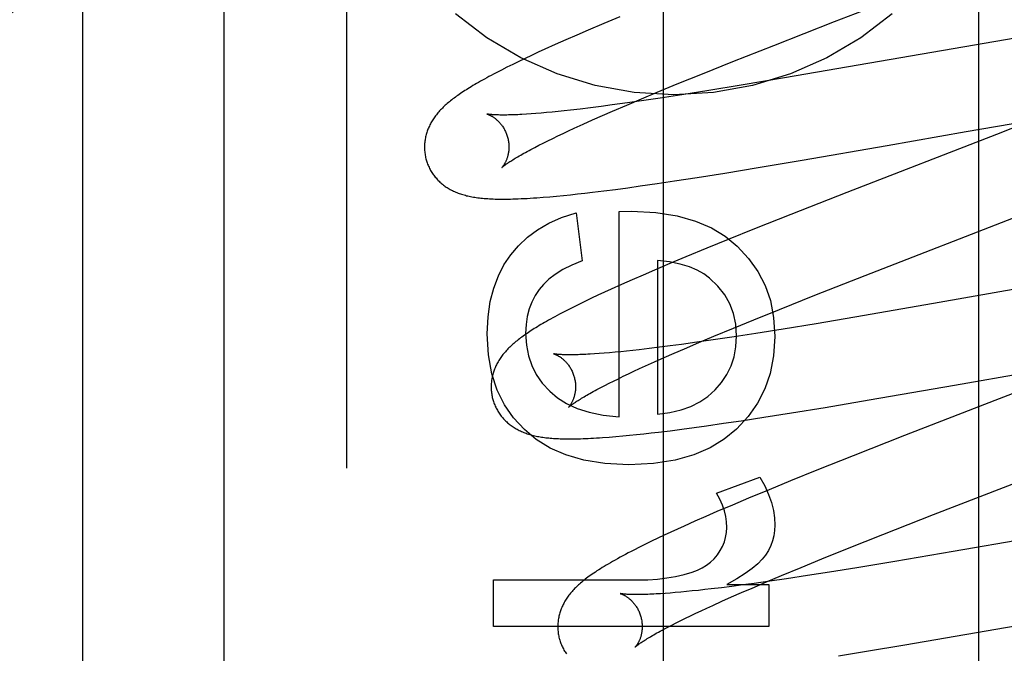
# Model space of a CAD drawing. Header units: inches. Extents: x 0 to 283, y 0 to 183.
# Tile 34 of 79: x 89.902 to 90.135, y 100.744 to 100.894. Entities that reach past the tile are written whole.
import ezdxf

# ---------------------------------------------------------------- set-up
doc = ezdxf.new("R2010")
doc.units = ezdxf.units.IN
doc.header["$LTSCALE"] = 15.583333
doc.header["$MEASUREMENT"] = 0
doc.linetypes.add('HIDDEN', pattern=[0.2, 0.1, -0.1])
doc.layers.add('DEFAULT_2', color=8, linetype='HIDDEN')
doc.layers.add('MAIN_DOOR_ASSEMBLY', color=7, linetype='CONTINUOUS')

msp = doc.modelspace()

# ---------------------------------------------------------------- linework, layer by layer
at = {"layer": 'DEFAULT_2', "color": 8, "linetype": 'HIDDEN'}
for p, q in [((89.97897, 97.6711), (89.97897, 103.17161)), ((89.91647, 100.32295), (89.91647, 101.066)), ((90.12877, 100.33587), (90.12877, 100.94068)), ((90.09457, 100.89352), (90.11583, 100.90175)), ((90.04369, 100.89467), (90.03987, 100.89307)), ((90.08016, 100.8879), (90.09457, 100.89352)), ((90.03618, 100.8915), (90.0335, 100.89034)), ((90.03987, 100.89307), (90.03618, 100.8915)), ((90.14929, 100.89168), (90.08272, 100.88018)), ((90.03089, 100.8892), (90.02836, 100.88808)), ((90.0335, 100.89034), (90.03089, 100.8892)), ((90.02592, 100.88697), (90.02434, 100.88625)), ((90.02836, 100.88808), (90.02592, 100.88697)), ((90.07049, 100.88408), (90.08016, 100.8879)), ((90.02126, 100.88481), (90.01976, 100.88409)), ((90.02278, 100.88553), (90.02126, 100.88481)), ((90.02434, 100.88625), (90.02278, 100.88553)), ((90.01561, 100.88204), (90.01438, 100.8814)), ((90.01693, 100.8827), (90.01561, 100.88204)), ((90.01831, 100.88339), (90.01693, 100.8827)), ((90.01976, 100.88409), (90.01831, 100.88339)), ((90.06325, 100.88117), (90.07049, 100.88408)), ((90.05729, 100.87875), (90.06325, 100.88117)), ((90.08272, 100.88018), (90.07246, 100.87846)), ((90.05252, 100.87679), (90.05729, 100.87875)), ((90.06475, 100.8772), (90.05838, 100.87619)), ((90.07246, 100.87846), (90.06475, 100.8772)), ((90.04533, 100.87376), (90.04885, 100.87526)), ((90.04885, 100.87526), (90.05252, 100.87679)), ((90.05327, 100.87541), (90.04933, 100.87483)), ((90.05838, 100.87619), (90.05327, 100.87541)), ((90.03197, 100.87254), (90.03048, 100.87238)), ((90.03429, 100.87281), (90.03197, 100.87254)), ((90.03672, 100.87311), (90.03429, 100.87281)), ((90.03926, 100.87343), (90.03672, 100.87311)), ((90.04188, 100.87378), (90.03926, 100.87343)), ((90.04553, 100.87428), (90.04188, 100.87378)), ((90.04196, 100.87232), (90.04533, 100.87376)), ((90.04933, 100.87483), (90.04553, 100.87428)), ((90.02265, 100.87167), (90.02155, 100.87159)), ((90.02382, 100.87175), (90.02265, 100.87167)), ((90.02504, 100.87185), (90.02382, 100.87175)), ((90.02632, 100.87197), (90.02504, 100.87185)), ((90.02766, 100.87209), (90.02632, 100.87197)), ((90.02904, 100.87223), (90.02766, 100.87209)), ((90.03048, 100.87238), (90.02904, 100.87223)), ((90.03499, 100.86923), (90.03722, 100.87023)), ((90.03722, 100.87023), (90.03954, 100.87126)), ((90.03954, 100.87126), (90.04196, 100.87232)), ((90.12577, 100.86746), (90.14247, 100.87035)), ((90.14632, 100.87204), (90.13292, 100.8668)), ((90.03152, 100.86764), (90.03288, 100.86827)), ((90.03288, 100.86827), (90.03499, 100.86923)), ((90.02663, 100.8653), (90.02778, 100.86586)), ((90.02778, 100.86586), (90.02897, 100.86644)), ((90.02897, 100.86644), (90.03022, 100.86703)), ((90.03022, 100.86703), (90.03152, 100.86764)), ((90.13292, 100.8668), (90.09748, 100.85307)), ((90.10701, 100.86418), (90.12577, 100.86746)), ((90.02261, 100.86324), (90.02353, 100.86373)), ((90.02353, 100.86373), (90.02451, 100.86423)), ((90.02451, 100.86423), (90.02554, 100.86475)), ((90.02554, 100.86475), (90.02663, 100.8653)), ((90.0869, 100.8607), (90.10701, 100.86418)), ((90.06856, 100.85765), (90.07646, 100.85894)), ((90.07646, 100.85894), (90.0869, 100.8607)), ((90.05665, 100.85579), (90.06198, 100.85661)), ((90.06198, 100.85661), (90.06856, 100.85765)), ((90.04268, 100.8538), (90.04555, 100.85419)), ((90.04555, 100.85419), (90.04849, 100.8546)), ((90.04849, 100.8546), (90.05251, 100.85518)), ((90.05251, 100.85518), (90.05665, 100.85579)), ((90.02554, 100.85192), (90.02709, 100.85205)), ((90.02709, 100.85205), (90.02868, 100.85219)), ((90.02868, 100.85219), (90.03031, 100.85235)), ((90.03031, 100.85235), (90.03197, 100.85252)), ((90.03197, 100.85252), (90.03367, 100.85271)), ((90.03367, 100.85271), (90.0354, 100.8529)), ((90.0354, 100.8529), (90.03717, 100.85311)), ((90.03717, 100.85311), (90.03989, 100.85344)), ((90.03989, 100.85344), (90.04268, 100.8538)), ((90.09748, 100.85307), (90.08419, 100.84787)), ((90.03333, 100.84827), (90.03475, 100.83685)), ((90.04353, 100.84858), (90.04647, 100.84864)), ((90.04353, 100.79995), (90.04353, 100.84858)), ((90.08419, 100.84787), (90.07559, 100.84445)), ((90.10179, 100.83339), (90.1384, 100.84758)), ((90.07559, 100.84445), (90.06932, 100.84192)), ((90.06932, 100.84192), (90.06426, 100.83986)), ((90.05935, 100.83782), (90.05555, 100.83623)), ((90.06426, 100.83986), (90.05935, 100.83782)), ((90.05555, 100.83623), (90.05187, 100.83466)), ((90.05261, 100.83697), (90.05261, 100.80057)), ((90.04919, 100.83351), (90.04659, 100.83237)), ((90.05187, 100.83466), (90.04919, 100.83351)), ((90.08985, 100.8287), (90.10179, 100.83339)), ((90.04407, 100.83125), (90.04163, 100.83015)), ((90.04659, 100.83237), (90.04407, 100.83125)), ((90.0385, 100.8287), (90.03699, 100.82799)), ((90.04005, 100.82942), (90.0385, 100.8287)), ((90.04163, 100.83015), (90.04005, 100.82942)), ((90.08149, 100.82537), (90.08985, 100.8287)), ((90.13823, 100.83029), (90.11936, 100.82699)), ((90.03268, 100.82589), (90.03131, 100.8252)), ((90.03409, 100.82659), (90.03268, 100.82589)), ((90.03553, 100.82729), (90.03409, 100.82659)), ((90.03699, 100.82799), (90.03553, 100.82729)), ((90.11936, 100.82699), (90.10166, 100.82392)), ((90.07545, 100.82293), (90.08149, 100.82537)), ((90.10166, 100.82392), (90.09016, 100.82198)), ((90.07061, 100.82095), (90.07545, 100.82293)), ((90.09016, 100.82198), (90.08238, 100.8207)), ((90.06241, 100.81752), (90.06597, 100.81902)), ((90.07076, 100.81888), (90.06578, 100.81813)), ((90.06597, 100.81902), (90.07061, 100.82095)), ((90.07594, 100.81968), (90.07076, 100.81888)), ((90.08238, 100.8207), (90.07594, 100.81968)), ((90.05562, 100.81671), (90.05306, 100.81639)), ((90.05827, 100.81707), (90.05562, 100.81671)), ((90.06195, 100.81758), (90.05827, 100.81707)), ((90.05899, 100.81606), (90.06241, 100.81752)), ((90.06578, 100.81813), (90.06195, 100.81758)), ((90.03881, 100.8149), (90.03768, 100.81482)), ((90.04, 100.81499), (90.03881, 100.8149)), ((90.04124, 100.8151), (90.04, 100.81499)), ((90.04254, 100.81521), (90.04124, 100.8151)), ((90.04389, 100.81534), (90.04254, 100.81521)), ((90.0453, 100.81549), (90.04389, 100.81534)), ((90.04675, 100.81564), (90.0453, 100.81549)), ((90.04826, 100.81581), (90.04675, 100.81564)), ((90.05061, 100.81608), (90.04826, 100.81581)), ((90.05306, 100.81639), (90.05061, 100.81608)), ((90.05417, 100.81396), (90.05654, 100.815)), ((90.05654, 100.815), (90.05899, 100.81606)), ((90.04836, 100.81134), (90.04974, 100.81197)), ((90.04974, 100.81197), (90.05191, 100.81295)), ((90.05191, 100.81295), (90.05417, 100.81396)), ((90.04451, 100.80952), (90.04574, 100.81011)), ((90.04574, 100.81011), (90.04703, 100.81072)), ((90.04703, 100.81072), (90.04836, 100.81134)), ((90.12298, 100.80742), (90.14181, 100.81071)), ((90.1511, 100.81094), (90.13252, 100.80375)), ((90.03915, 100.80684), (90.04011, 100.80734)), ((90.04011, 100.80734), (90.04113, 100.80786)), ((90.04113, 100.80786), (90.0422, 100.8084)), ((90.0422, 100.8084), (90.04333, 100.80895)), ((90.04333, 100.80895), (90.04451, 100.80952)), ((90.10278, 100.80392), (90.12298, 100.80742)), ((90.03824, 100.80636), (90.03915, 100.80684)), ((90.09231, 100.80216), (90.10278, 100.80392)), ((90.13252, 100.80375), (90.11116, 100.79546)), ((90.07776, 100.79982), (90.08437, 100.80086)), ((90.08437, 100.80086), (90.09231, 100.80216)), ((90.06422, 100.7978), (90.06826, 100.79838)), ((90.06826, 100.79838), (90.07241, 100.799)), ((90.07241, 100.799), (90.07776, 100.79982)), ((90.04436, 100.79539), (90.046, 100.79555)), ((90.046, 100.79555), (90.04766, 100.79572)), ((90.04766, 100.79572), (90.04936, 100.7959)), ((90.04936, 100.7959), (90.05109, 100.7961)), ((90.05109, 100.7961), (90.05286, 100.79631)), ((90.05286, 100.79631), (90.05558, 100.79664)), ((90.05558, 100.79664), (90.05839, 100.797)), ((90.05839, 100.797), (90.06127, 100.79739)), ((90.06127, 100.79739), (90.06422, 100.7978)), ((90.04114, 100.79512), (90.04273, 100.79525)), ((90.04273, 100.79525), (90.04436, 100.79539)), ((90.11116, 100.79546), (90.09897, 100.79067)), ((90.11799, 100.77676), (90.1653, 100.79512)), ((90.09897, 100.79067), (90.09036, 100.78725)), ((90.09036, 100.78725), (90.0841, 100.78472)), ((90.06661, 100.78184), (90.07686, 100.78565)), ((90.0841, 100.78472), (90.07904, 100.78265)), ((90.07904, 100.78265), (90.07415, 100.78062)), ((90.07415, 100.78062), (90.07036, 100.77903)), ((90.0667, 100.77746), (90.06404, 100.77631)), ((90.07036, 100.77903), (90.0667, 100.77746)), ((90.06146, 100.77517), (90.05896, 100.77405)), ((90.06404, 100.77631), (90.06146, 100.77517)), ((90.106, 100.77205), (90.11799, 100.77676)), ((90.16475, 100.77536), (90.12269, 100.76803)), ((90.05575, 100.77259), (90.0542, 100.77187)), ((90.05734, 100.77332), (90.05575, 100.77259)), ((90.05896, 100.77405), (90.05734, 100.77332)), ((90.05121, 100.77045), (90.04978, 100.76975)), ((90.05269, 100.77115), (90.05121, 100.77045)), ((90.0542, 100.77187), (90.05269, 100.77115)), ((90.0976, 100.76871), (90.106, 100.77205)), ((90.04838, 100.76905), (90.04701, 100.76836)), ((90.04978, 100.76975), (90.04838, 100.76905)), ((90.09154, 100.76626), (90.0976, 100.76871)), ((90.12269, 100.76803), (90.1088, 100.76566)), ((90.08668, 100.76427), (90.09154, 100.76626)), ((90.1088, 100.76566), (90.09985, 100.76419)), ((90.08201, 100.76233), (90.08668, 100.76427)), ((90.09337, 100.76314), (90.08815, 100.76233)), ((90.09985, 100.76419), (90.09337, 100.76314)), ((90.01375, 100.75023), (90.01375, 100.76128)), ((90.01375, 100.76128), (90.04788, 100.76128)), ((90.075, 100.75936), (90.07843, 100.76083)), ((90.07925, 100.761), (90.07553, 100.76048)), ((90.07843, 100.76083), (90.08201, 100.76233)), ((90.08313, 100.76157), (90.07925, 100.761)), ((90.08815, 100.76233), (90.08313, 100.76157)), ((90.05683, 100.75829), (90.0556, 100.75819)), ((90.05812, 100.7584), (90.05683, 100.75829)), ((90.05946, 100.75853), (90.05812, 100.7584)), ((90.06085, 100.75867), (90.05946, 100.75853)), ((90.06229, 100.75882), (90.06085, 100.75867)), ((90.06379, 100.75899), (90.06229, 100.75882)), ((90.06533, 100.75917), (90.06379, 100.75899)), ((90.06773, 100.75945), (90.06533, 100.75917)), ((90.07023, 100.75977), (90.06773, 100.75945)), ((90.06906, 100.76017), (90.07895, 100.76017)), ((90.07015, 100.75725), (90.07253, 100.75829)), ((90.07283, 100.76011), (90.07023, 100.75977)), ((90.07253, 100.75829), (90.075, 100.75936)), ((90.07553, 100.76048), (90.07283, 100.76011)), ((90.07895, 100.76017), (90.07895, 100.75023)), ((90.05443, 100.7581), (90.05332, 100.75802)), ((90.0556, 100.75819), (90.05443, 100.7581)), ((90.0657, 100.75525), (90.06787, 100.75624)), ((90.06787, 100.75624), (90.07015, 100.75725)), ((90.11121, 100.74589), (90.17389, 100.75674)), ((90.06167, 100.75338), (90.06296, 100.75399)), ((90.06296, 100.75399), (90.06431, 100.75462)), ((90.06431, 100.75462), (90.0657, 100.75525)), ((90.05702, 100.75112), (90.0581, 100.75166)), ((90.0581, 100.75166), (90.05924, 100.75222)), ((90.05924, 100.75222), (90.06043, 100.75279)), ((90.06043, 100.75279), (90.06167, 100.75338)), ((90.07895, 100.75023), (90.01375, 100.75023)), ((90.05411, 100.74961), (90.05502, 100.7501)), ((90.05502, 100.7501), (90.05599, 100.7506)), ((90.05599, 100.7506), (90.05702, 100.75112)), ((90.09546, 100.74332), (90.1021, 100.74439)), ((90.1021, 100.74439), (90.11121, 100.74589))]:
    msp.add_line(p, q, dxfattribs=at)
for points in [[(90.10819, 100.89537), (90.10078, 100.88969), (90.09271, 100.88494), (90.08413, 100.88116), (90.07513, 100.87843), (90.06587, 100.87677), (90.05647, 100.87622), (90.04707, 100.87677), (90.0378, 100.87843), (90.02881, 100.88116), (90.02022, 100.88494), (90.01216, 100.88969), (90.00475, 100.89537)], [(90.01438, 100.8814), (90.01379, 100.8811), (90.01322, 100.88079), (90.01267, 100.8805), (90.01214, 100.88021), (90.01163, 100.87993), (90.01113, 100.87965), (90.01065, 100.87938), (90.01019, 100.87912), (90.00974, 100.87886), (90.0093, 100.87861), (90.00888, 100.87836), (90.00848, 100.87811), (90.00808, 100.87787), (90.0077, 100.87764), (90.00733, 100.8774), (90.00697, 100.87717), (90.00662, 100.87695), (90.00628, 100.87672), (90.00595, 100.8765), (90.00562, 100.87628), (90.00531, 100.87606), (90.005, 100.87584), (90.00471, 100.87563), (90.00442, 100.87541), (90.00413, 100.8752), (90.00386, 100.87498), (90.00359, 100.87477), (90.00332, 100.87456), (90.00306, 100.87434), (90.00281, 100.87413)], [(90.00281, 100.87413), (90.00257, 100.87391), (90.00232, 100.8737), (90.00209, 100.87348), (90.00186, 100.87326), (90.00164, 100.87304), (90.00142, 100.87282), (90.0012, 100.8726), (90.00099, 100.87238), (90.00079, 100.87215), (90.00059, 100.87192), (90.0004, 100.87169), (90.00022, 100.87146), (90.00004, 100.87123), (89.99986, 100.871), (89.99969, 100.87076), (89.99953, 100.87052), (89.99937, 100.87028), (89.99922, 100.87004), (89.99908, 100.86979), (89.99894, 100.86955), (89.9988, 100.8693), (89.99867, 100.86905), (89.99855, 100.8688), (89.99844, 100.86855), (89.99833, 100.8683), (89.99823, 100.86805), (89.99813, 100.8678), (89.99804, 100.86754), (89.99795, 100.86729), (89.99788, 100.86703), (89.9978, 100.86677), (89.99773, 100.86651), (89.99767, 100.86625), (89.99762, 100.86598), (89.99757, 100.86571), (89.99753, 100.86544), (89.99749, 100.86517), (89.99746, 100.8649), (89.99743, 100.86463), (89.99742, 100.86435), (89.99741, 100.86407), (89.9974, 100.8638), (89.99741, 100.86352), (89.99742, 100.86324), (89.99743, 100.86296), (89.99746, 100.86269), (89.99749, 100.86241), (89.99753, 100.86213), (89.99757, 100.86186), (89.99762, 100.86158), (89.99768, 100.86131), (89.99775, 100.86104), (89.99781, 100.8608)], [(90.01223, 100.87163), (90.01223, 100.87163), (90.01221, 100.87163), (90.01222, 100.87163), (90.01223, 100.87163), (90.01225, 100.87162), (90.01228, 100.87161), (90.01232, 100.8716), (90.01236, 100.87159), (90.01241, 100.87157), (90.01247, 100.87155), (90.01253, 100.87153), (90.01259, 100.8715), (90.01267, 100.87147), (90.01274, 100.87144), (90.01282, 100.8714), (90.01291, 100.87136), (90.013, 100.87132), (90.01309, 100.87127), (90.01319, 100.87122), (90.01329, 100.87116), (90.0134, 100.8711), (90.0135, 100.87103), (90.01361, 100.87096), (90.01373, 100.87089), (90.01384, 100.87081), (90.01396, 100.87073), (90.01408, 100.87064), (90.0142, 100.87054), (90.01433, 100.87044), (90.01445, 100.87034), (90.01458, 100.87022), (90.01471, 100.8701), (90.01484, 100.86998), (90.01497, 100.86985), (90.0151, 100.86971), (90.01524, 100.86956), (90.01537, 100.86941), (90.0155, 100.86925), (90.01563, 100.86909), (90.01576, 100.86891), (90.01588, 100.86873), (90.01601, 100.86854), (90.01613, 100.86835), (90.01625, 100.86815), (90.01636, 100.86795), (90.01647, 100.86773), (90.01658, 100.86752), (90.01668, 100.8673), (90.01677, 100.86707), (90.01686, 100.86684), (90.01694, 100.86661), (90.01702, 100.86637), (90.01708, 100.86616)], [(90.02155, 100.87159), (90.0205, 100.87153), (90.02, 100.8715), (90.01951, 100.87148), (90.01904, 100.87146), (90.01859, 100.87144), (90.01815, 100.87143), (90.01773, 100.87142), (90.01732, 100.87141), (90.01693, 100.8714), (90.01656, 100.8714), (90.0162, 100.87139), (90.01586, 100.87139), (90.01554, 100.8714), (90.01523, 100.8714), (90.01493, 100.87141), (90.01466, 100.87142), (90.0144, 100.87142), (90.01415, 100.87144), (90.01392, 100.87145), (90.01371, 100.87146), (90.01352, 100.87147), (90.01334, 100.87149), (90.01318, 100.8715), (90.01304, 100.87152), (90.0129, 100.87153), (90.01278, 100.87154), (90.01268, 100.87156), (90.01258, 100.87157), (90.0125, 100.87158), (90.01243, 100.87159), (90.01237, 100.8716), (90.01232, 100.87161), (90.01228, 100.87162), (90.01225, 100.87163), (90.01223, 100.87163)], [(90.01708, 100.86616), (90.01713, 100.86595), (90.01719, 100.86571), (90.01724, 100.86547), (90.01728, 100.86522), (90.01732, 100.86498), (90.01735, 100.86474), (90.01737, 100.8645), (90.01739, 100.86426), (90.01739, 100.86403), (90.0174, 100.86379), (90.01739, 100.86357), (90.01738, 100.86334), (90.01737, 100.86312), (90.01735, 100.86291), (90.01732, 100.8627), (90.01729, 100.86249), (90.01726, 100.8623), (90.01722, 100.8621), (90.01718, 100.86192), (90.01713, 100.86174), (90.01708, 100.86156), (90.01704, 100.86139), (90.01698, 100.86123), (90.01693, 100.86107), (90.01688, 100.86092), (90.01682, 100.86078), (90.01676, 100.86064), (90.0167, 100.86051), (90.01665, 100.86038), (90.01659, 100.86026), (90.01653, 100.86014), (90.01647, 100.86003), (90.01641, 100.85993), (90.01636, 100.85983), (90.0163, 100.85973), (90.01624, 100.85964), (90.01619, 100.85956), (90.01614, 100.85948), (90.01609, 100.8594), (90.01604, 100.85934), (90.01599, 100.85927), (90.01595, 100.85922), (90.01591, 100.85917), (90.01587, 100.85912), (90.01584, 100.85908), (90.01581, 100.85905), (90.01578, 100.85902), (90.01576, 100.859), (90.01575, 100.85898), (90.01574, 100.85897), (90.01573, 100.85896)], [(90.01574, 100.85897), (90.01575, 100.85898), (90.01576, 100.85899), (90.01579, 100.85901), (90.01582, 100.85904), (90.01586, 100.85908), (90.01591, 100.85912), (90.01597, 100.85917), (90.01604, 100.85923), (90.01613, 100.8593), (90.01622, 100.85937), (90.01632, 100.85945), (90.01644, 100.85954), (90.01657, 100.85963), (90.01671, 100.85973), (90.01687, 100.85984), (90.01704, 100.85996), (90.01722, 100.86009), (90.01742, 100.86022), (90.01763, 100.86036), (90.01786, 100.86051), (90.0181, 100.86066), (90.01836, 100.86082), (90.01863, 100.86099), (90.01892, 100.86116), (90.01922, 100.86134), (90.01954, 100.86153), (90.01987, 100.86172), (90.02021, 100.86192), (90.02058, 100.86213), (90.02095, 100.86234), (90.02135, 100.86256), (90.02175, 100.86278), (90.02218, 100.86301), (90.02261, 100.86324)], [(89.99781, 100.8608), (89.99787, 100.86058), (89.99796, 100.86031), (89.99805, 100.86005), (89.99815, 100.85978), (89.99825, 100.85953), (89.99836, 100.85927), (89.99848, 100.85902), (89.9986, 100.85877), (89.99873, 100.85852), (89.99886, 100.85828), (89.999, 100.85804), (89.99915, 100.8578), (89.9993, 100.85757), (89.99946, 100.85735), (89.99962, 100.85712), (89.99978, 100.85691), (89.99995, 100.85669), (90.00013, 100.85649), (90.00031, 100.85628), (90.00049, 100.85608), (90.00068, 100.85589), (90.00087, 100.8557), (90.00107, 100.85551), (90.00127, 100.85533), (90.00147, 100.85516), (90.00168, 100.85499), (90.00189, 100.85482), (90.00211, 100.85466), (90.00233, 100.8545), (90.00256, 100.85435), (90.00279, 100.8542), (90.00303, 100.85405), (90.00327, 100.85391), (90.00352, 100.85377), (90.00377, 100.85363), (90.00403, 100.8535), (90.00428, 100.85338), (90.00455, 100.85326), (90.00481, 100.85314), (90.00508, 100.85303), (90.00535, 100.85293), (90.00563, 100.85282), (90.00591, 100.85273), (90.0062, 100.85263), (90.00649, 100.85254), (90.00678, 100.85246), (90.00708, 100.85238), (90.00738, 100.8523), (90.00769, 100.85223), (90.008, 100.85216), (90.00832, 100.85209), (90.00865, 100.85203), (90.00898, 100.85197), (90.00932, 100.85192), (90.00968, 100.85186), (90.01004, 100.85182), (90.0104, 100.85177), (90.01078, 100.85173), (90.01117, 100.85169), (90.01156, 100.85165), (90.01197, 100.85162), (90.01239, 100.85159), (90.01281, 100.85157), (90.01325, 100.85154), (90.0137, 100.85153), (90.01416, 100.85151), (90.01464, 100.8515), (90.01513, 100.85149), (90.01563, 100.85149), (90.01614, 100.85149), (90.01667, 100.85149), (90.01722, 100.85149), (90.01779, 100.8515), (90.01837, 100.85152), (90.01899, 100.85154), (90.01963, 100.85156), (90.0203, 100.85159), (90.021, 100.85162), (90.02173, 100.85166), (90.02247, 100.85171), (90.02323, 100.85175), (90.024, 100.85181), (90.02554, 100.85192)], [(90.01782, 100.83825), (90.01967, 100.84045), (90.02179, 100.84244), (90.02415, 100.84421), (90.02683, 100.84577), (90.0299, 100.84712), (90.03333, 100.84827)], [(90.04647, 100.84864), (90.05221, 100.84831), (90.05726, 100.84754), (90.0616, 100.84629), (90.06536, 100.84465), (90.06867, 100.84267), (90.07151, 100.84033)], [(90.07151, 100.84033), (90.0742, 100.83745), (90.07641, 100.83434), (90.07812, 100.83105), (90.07935, 100.82745), (90.08012, 100.82341), (90.08042, 100.81898)], [(90.01228, 100.8196), (90.01248, 100.8236), (90.01299, 100.82721), (90.01381, 100.83041), (90.0149, 100.83328), (90.01623, 100.8359), (90.01782, 100.83825)], [(90.03475, 100.83685), (90.03233, 100.83585), (90.03021, 100.83479), (90.0284, 100.83366), (90.02687, 100.83249), (90.02558, 100.83129), (90.02455, 100.83004)], [(90.06494, 100.83278), (90.06362, 100.83376), (90.06202, 100.83464), (90.06015, 100.83542), (90.05798, 100.83609), (90.05546, 100.8366), (90.05261, 100.83697)], [(90.07134, 100.81911), (90.07113, 100.82188), (90.0706, 100.82442), (90.06975, 100.82671), (90.06853, 100.82883), (90.06693, 100.83086), (90.06494, 100.83278)], [(90.02455, 100.83004), (90.02361, 100.82862), (90.02283, 100.82709), (90.0222, 100.82546), (90.02175, 100.8237), (90.02147, 100.82176), (90.02136, 100.81966)], [(90.03131, 100.8252), (90.03065, 100.82486), (90.03002, 100.82453), (90.02942, 100.82422), (90.02885, 100.82391), (90.0283, 100.82362), (90.02778, 100.82334), (90.02727, 100.82306), (90.02678, 100.82279), (90.02631, 100.82252), (90.02586, 100.82226), (90.02542, 100.82201), (90.02499, 100.82176), (90.02458, 100.82151), (90.02418, 100.82127), (90.02379, 100.82103), (90.02342, 100.8208), (90.02305, 100.82057), (90.0227, 100.82034), (90.02235, 100.82012), (90.02201, 100.81989), (90.02169, 100.81967), (90.02137, 100.81945), (90.02106, 100.81924), (90.02075, 100.81902), (90.02046, 100.81881), (90.02017, 100.81859), (90.01989, 100.81838), (90.01961, 100.81817), (90.01934, 100.81795), (90.01908, 100.81774), (90.01882, 100.81753), (90.01857, 100.81731)], [(90.02106, 100.79688), (90.01849, 100.79966), (90.01635, 100.80279), (90.01465, 100.80622), (90.01339, 100.8101), (90.0126, 100.81458), (90.01228, 100.8196)], [(90.02136, 100.81966), (90.02155, 100.81691), (90.02203, 100.81438), (90.0228, 100.81209), (90.02389, 100.80997), (90.02531, 100.80793), (90.02706, 100.80601)], [(90.06623, 100.80629), (90.06777, 100.80807), (90.06904, 100.80997), (90.07002, 100.81197), (90.07073, 100.81414), (90.07117, 100.81652), (90.07134, 100.81911)], [(90.08042, 100.81898), (90.08011, 100.81439), (90.07932, 100.81022), (90.07806, 100.80652), (90.07632, 100.80314), (90.07407, 100.79996), (90.07132, 100.79702)], [(90.01857, 100.81731), (90.01833, 100.8171), (90.01809, 100.81688), (90.01785, 100.81667), (90.01763, 100.81645), (90.0174, 100.81623), (90.01718, 100.81601), (90.01697, 100.81579), (90.01676, 100.81556), (90.01656, 100.81534), (90.01637, 100.81511), (90.01618, 100.81488), (90.01599, 100.81465), (90.01581, 100.81442), (90.01564, 100.81418), (90.01547, 100.81395), (90.01531, 100.81371), (90.01515, 100.81347), (90.015, 100.81323), (90.01486, 100.81298), (90.01472, 100.81274), (90.01458, 100.81249), (90.01446, 100.81224), (90.01433, 100.81199), (90.01422, 100.81174), (90.01411, 100.81149), (90.01401, 100.81124), (90.01392, 100.81099), (90.01383, 100.81074), (90.01374, 100.81048), (90.01366, 100.81023), (90.01359, 100.80997), (90.01352, 100.80971), (90.01346, 100.80944), (90.01341, 100.80918), (90.01336, 100.80891), (90.01331, 100.80864), (90.01328, 100.80837), (90.01325, 100.8081), (90.01322, 100.80783), (90.01321, 100.80755), (90.0132, 100.80728), (90.01319, 100.807), (90.0132, 100.80672), (90.01321, 100.80645), (90.01322, 100.80617), (90.01325, 100.80589), (90.01328, 100.80561), (90.01332, 100.80534), (90.01336, 100.80506), (90.01341, 100.80479), (90.01347, 100.80452), (90.01354, 100.80424), (90.0136, 100.80401)], [(90.02803, 100.81484), (90.02802, 100.81484), (90.02801, 100.81484), (90.028, 100.81484), (90.02801, 100.81484), (90.02802, 100.81484), (90.02804, 100.81483), (90.02807, 100.81482), (90.02811, 100.81481), (90.02815, 100.8148), (90.0282, 100.81478), (90.02826, 100.81476), (90.02832, 100.81474), (90.02838, 100.81471), (90.02845, 100.81468), (90.02853, 100.81465), (90.02861, 100.81461), (90.0287, 100.81457), (90.02879, 100.81453), (90.02888, 100.81448), (90.02898, 100.81443), (90.02908, 100.81437), (90.02918, 100.81431), (90.02929, 100.81424), (90.0294, 100.81418), (90.02951, 100.8141), (90.02963, 100.81402), (90.02975, 100.81394), (90.02987, 100.81385), (90.02999, 100.81375), (90.03012, 100.81365), (90.03024, 100.81355), (90.03037, 100.81343), (90.0305, 100.81332), (90.03063, 100.81319), (90.03076, 100.81306), (90.03089, 100.81292), (90.03102, 100.81277), (90.03116, 100.81262), (90.03129, 100.81246), (90.03142, 100.8123), (90.03155, 100.81212), (90.03167, 100.81194), (90.0318, 100.81176), (90.03192, 100.81156), (90.03204, 100.81136), (90.03215, 100.81116), (90.03226, 100.81094), (90.03237, 100.81073), (90.03247, 100.81051), (90.03256, 100.81028), (90.03265, 100.81005), (90.03273, 100.80982), (90.03281, 100.80958), (90.03287, 100.80937)], [(90.03768, 100.81482), (90.03662, 100.81476), (90.03611, 100.81473), (90.03561, 100.8147), (90.03513, 100.81468), (90.03467, 100.81466), (90.03422, 100.81465), (90.03378, 100.81463), (90.03337, 100.81462), (90.03297, 100.81461), (90.03258, 100.81461), (90.03222, 100.8146), (90.03186, 100.8146), (90.03153, 100.8146), (90.03121, 100.81461), (90.03091, 100.81461), (90.03062, 100.81462), (90.03035, 100.81463), (90.03009, 100.81464), (90.02986, 100.81465), (90.02963, 100.81466), (90.02943, 100.81467), (90.02924, 100.81469), (90.02906, 100.8147), (90.0289, 100.81472), (90.02876, 100.81473), (90.02862, 100.81475), (90.02851, 100.81476), (90.0284, 100.81477), (90.02831, 100.81479), (90.02824, 100.8148), (90.02817, 100.81481), (90.02812, 100.81482), (90.02807, 100.81483), (90.02804, 100.81483), (90.02803, 100.81484)], [(90.03287, 100.80937), (90.03292, 100.80916), (90.03298, 100.80892), (90.03303, 100.80868), (90.03307, 100.80844), (90.03311, 100.80819), (90.03314, 100.80795), (90.03316, 100.80772), (90.03318, 100.80748), (90.03318, 100.80724), (90.03319, 100.80701), (90.03318, 100.80679), (90.03317, 100.80656), (90.03316, 100.80634), (90.03314, 100.80613), (90.03311, 100.80592), (90.03308, 100.80572), (90.03305, 100.80552), (90.03301, 100.80533), (90.03297, 100.80514), (90.03293, 100.80496), (90.03288, 100.80479), (90.03283, 100.80462), (90.03278, 100.80445), (90.03273, 100.8043), (90.03267, 100.80415), (90.03262, 100.804), (90.03256, 100.80386), (90.0325, 100.80373), (90.03244, 100.8036), (90.03239, 100.80348), (90.03233, 100.80337), (90.03227, 100.80325), (90.03221, 100.80315), (90.03216, 100.80305), (90.0321, 100.80295), (90.03204, 100.80286), (90.03199, 100.80278), (90.03194, 100.8027), (90.03189, 100.80263), (90.03184, 100.80256), (90.03179, 100.80249), (90.03175, 100.80244), (90.03171, 100.80238), (90.03167, 100.80234), (90.03164, 100.8023), (90.03161, 100.80226), (90.03158, 100.80223), (90.03156, 100.80221), (90.03154, 100.80219), (90.03153, 100.80218), (90.03153, 100.80217)], [(90.02706, 100.80601), (90.02889, 100.80445), (90.03106, 100.80309), (90.03354, 100.80193), (90.03641, 100.801), (90.03974, 100.80035), (90.04353, 100.79995)], [(90.03153, 100.80217), (90.03153, 100.80218), (90.03155, 100.8022), (90.03157, 100.80222), (90.0316, 100.80224), (90.03164, 100.80228), (90.03169, 100.80232), (90.03175, 100.80237), (90.03181, 100.80242), (90.03189, 100.80249), (90.03198, 100.80256), (90.03209, 100.80264), (90.0322, 100.80272), (90.03232, 100.80281), (90.03246, 100.80291), (90.03261, 100.80302), (90.03278, 100.80314), (90.03296, 100.80326), (90.03315, 100.80339), (90.03336, 100.80352), (90.03358, 100.80367), (90.03382, 100.80382), (90.03407, 100.80398), (90.03433, 100.80414), (90.03461, 100.80431), (90.03491, 100.80449), (90.03522, 100.80468), (90.03555, 100.80487), (90.03589, 100.80506), (90.03624, 100.80526), (90.03661, 100.80547), (90.037, 100.80569), (90.0374, 100.80591), (90.03781, 100.80613), (90.03824, 100.80636)], [(90.05261, 100.80057), (90.05555, 100.80093), (90.0582, 100.80154), (90.06053, 100.80239), (90.06262, 100.80347), (90.06452, 100.80477), (90.06623, 100.80629)], [(90.0136, 100.80401), (90.01367, 100.80379), (90.01375, 100.80352), (90.01384, 100.80325), (90.01394, 100.80299), (90.01404, 100.80273), (90.01415, 100.80247), (90.01427, 100.80222), (90.01439, 100.80197), (90.01452, 100.80172), (90.01466, 100.80148), (90.0148, 100.80124), (90.01495, 100.801), (90.0151, 100.80077), (90.01526, 100.80054), (90.01542, 100.80032), (90.01558, 100.8001), (90.01576, 100.79989), (90.01593, 100.79968), (90.01611, 100.79947), (90.0163, 100.79928), (90.01649, 100.79908), (90.01668, 100.79889), (90.01688, 100.79871), (90.01708, 100.79853), (90.01729, 100.79835), (90.0175, 100.79818), (90.01771, 100.79801), (90.01793, 100.79785), (90.01815, 100.79769), (90.01838, 100.79754), (90.01861, 100.79739), (90.01885, 100.79724), (90.0191, 100.7971), (90.01934, 100.79696), (90.0196, 100.79682), (90.01985, 100.79669), (90.02011, 100.79657), (90.02038, 100.79645), (90.02064, 100.79633), (90.02091, 100.79622), (90.02119, 100.79612), (90.02147, 100.79602), (90.02175, 100.79592), (90.02204, 100.79583), (90.02233, 100.79574), (90.02263, 100.79565), (90.02292, 100.79557), (90.02323, 100.7955), (90.02353, 100.79543), (90.02384, 100.79536), (90.02416, 100.79529), (90.02448, 100.79523), (90.0248, 100.79518), (90.02513, 100.79512), (90.02546, 100.79507), (90.0258, 100.79503), (90.02614, 100.79498), (90.02649, 100.79494), (90.02685, 100.79491), (90.02721, 100.79487), (90.02758, 100.79484), (90.02796, 100.79482), (90.02835, 100.79479), (90.02874, 100.79477), (90.02914, 100.79475), (90.02956, 100.79473), (90.02998, 100.79472), (90.03042, 100.79471), (90.03086, 100.7947), (90.03132, 100.7947), (90.03179, 100.79469), (90.03228, 100.7947), (90.03278, 100.7947), (90.0333, 100.79471), (90.03383, 100.79472), (90.03439, 100.79473), (90.03496, 100.79475), (90.03556, 100.79478), (90.03617, 100.7948), (90.03681, 100.79483), (90.03748, 100.79487), (90.03816, 100.79491), (90.03888, 100.79495), (90.03961, 100.795), (90.04114, 100.79512)], [(90.0458, 100.78853), (90.04014, 100.78886), (90.03515, 100.78964), (90.03087, 100.79088), (90.02717, 100.79252), (90.02388, 100.79452), (90.02106, 100.79688)], [(90.07132, 100.79702), (90.06843, 100.79464), (90.06505, 100.79261), (90.06122, 100.79093), (90.05679, 100.78966), (90.05164, 100.78887), (90.0458, 100.78853)], [(90.07686, 100.78565), (90.07801, 100.78355), (90.07893, 100.78154), (90.07961, 100.7796), (90.08007, 100.77775), (90.08035, 100.77598), (90.08042, 100.77429)], [(90.069, 100.77374), (90.06895, 100.77501), (90.06876, 100.77631), (90.06845, 100.77763), (90.068, 100.77899), (90.06738, 100.7804), (90.06661, 100.78184)], [(90.06681, 100.76722), (90.06749, 100.76822), (90.06804, 100.76924), (90.06846, 100.77028), (90.06875, 100.77136), (90.06894, 100.77252), (90.069, 100.77374)], [(90.08042, 100.77429), (90.08036, 100.773), (90.08017, 100.77176), (90.07987, 100.77056), (90.07944, 100.76941), (90.07889, 100.76828), (90.07821, 100.76717)], [(90.04701, 100.76836), (90.04634, 100.76802), (90.04568, 100.76767), (90.04503, 100.76733), (90.04438, 100.76699), (90.04375, 100.76665), (90.04314, 100.76631), (90.04255, 100.76598), (90.04198, 100.76566), (90.04144, 100.76535), (90.04092, 100.76505), (90.04043, 100.76476), (90.03996, 100.76447), (90.03951, 100.7642), (90.03908, 100.76393), (90.03867, 100.76367), (90.03827, 100.76341), (90.03788, 100.76315), (90.0375, 100.7629), (90.03714, 100.76265), (90.03679, 100.76241), (90.03645, 100.76216), (90.03613, 100.76192), (90.03581, 100.76169), (90.0355, 100.76145), (90.03521, 100.76122), (90.03493, 100.76099), (90.03465, 100.76077), (90.03439, 100.76054)], [(90.06078, 100.76311), (90.06206, 100.76358), (90.06322, 100.76414), (90.06425, 100.76476), (90.06517, 100.76548), (90.06603, 100.7663), (90.06681, 100.76722)], [(90.07821, 100.76717), (90.07744, 100.76618), (90.07638, 100.76512), (90.07505, 100.76399), (90.0734, 100.76279), (90.0714, 100.76152), (90.06906, 100.76017)], [(90.04788, 100.76128), (90.05031, 100.76134), (90.05263, 100.7615), (90.05482, 100.76177), (90.0569, 100.76213), (90.05889, 100.76258), (90.06078, 100.76311)], [(90.03439, 100.76054), (90.03413, 100.76032), (90.03389, 100.7601), (90.03365, 100.75988), (90.03342, 100.75966), (90.0332, 100.75944), (90.03298, 100.75922), (90.03277, 100.759), (90.03257, 100.75878), (90.03237, 100.75856), (90.03218, 100.75834), (90.03199, 100.75812), (90.0318, 100.75789), (90.03163, 100.75766), (90.03145, 100.75743), (90.03128, 100.75719), (90.03112, 100.75695), (90.03096, 100.75671), (90.03081, 100.75647), (90.03067, 100.75623), (90.03052, 100.75598), (90.03039, 100.75573), (90.03026, 100.75548), (90.03014, 100.75523), (90.03002, 100.75498), (90.02992, 100.75473), (90.02981, 100.75448), (90.02972, 100.75423), (90.02962, 100.75397), (90.02954, 100.75371), (90.02946, 100.75346), (90.02939, 100.7532), (90.02932, 100.75294), (90.02926, 100.75267), (90.0292, 100.75241), (90.02915, 100.75214), (90.02911, 100.75187), (90.02907, 100.7516), (90.02904, 100.75133), (90.02902, 100.75105), (90.029, 100.75078), (90.02899, 100.7505), (90.02898, 100.75022), (90.02899, 100.74995), (90.029, 100.74967), (90.02901, 100.74939), (90.02904, 100.74911), (90.02907, 100.74883), (90.02911, 100.74855), (90.02915, 100.74828), (90.0292, 100.748), (90.02926, 100.74773), (90.02933, 100.74745), (90.02939, 100.74722)], [(90.04382, 100.75804), (90.04381, 100.75805), (90.0438, 100.75805), (90.0438, 100.75805), (90.04382, 100.75804), (90.04384, 100.75804), (90.04387, 100.75803), (90.0439, 100.75802), (90.04395, 100.758), (90.044, 100.75799), (90.04405, 100.75797), (90.04412, 100.75794), (90.04418, 100.75792), (90.04426, 100.75789), (90.04433, 100.75785), (90.04441, 100.75781), (90.0445, 100.75777), (90.04459, 100.75773), (90.04468, 100.75768), (90.04478, 100.75763), (90.04488, 100.75757), (90.04499, 100.75751), (90.04509, 100.75745), (90.0452, 100.75738), (90.04532, 100.7573), (90.04543, 100.75722), (90.04555, 100.75714), (90.04567, 100.75705), (90.04579, 100.75695), (90.04592, 100.75685), (90.04604, 100.75675), (90.04617, 100.75663), (90.0463, 100.75652), (90.04643, 100.75639), (90.04656, 100.75626), (90.04669, 100.75612), (90.04682, 100.75598), (90.04695, 100.75582), (90.04709, 100.75566), (90.04722, 100.7555), (90.04734, 100.75532), (90.04747, 100.75514), (90.04759, 100.75496), (90.04771, 100.75476), (90.04783, 100.75457), (90.04795, 100.75436), (90.04806, 100.75415), (90.04816, 100.75393), (90.04826, 100.75371), (90.04835, 100.75349), (90.04844, 100.75326), (90.04852, 100.75302), (90.0486, 100.75279), (90.04866, 100.75258)], [(90.05332, 100.75802), (90.05226, 100.75796), (90.05176, 100.75793), (90.05127, 100.75791), (90.05079, 100.75789), (90.05033, 100.75787), (90.04989, 100.75785), (90.04946, 100.75784), (90.04905, 100.75783), (90.04866, 100.75782), (90.04828, 100.75782), (90.04792, 100.75781), (90.04757, 100.75781), (90.04724, 100.75781), (90.04692, 100.75782), (90.04663, 100.75782), (90.04634, 100.75783), (90.04608, 100.75784), (90.04583, 100.75785), (90.0456, 100.75786), (90.04538, 100.75787), (90.04518, 100.75789), (90.04499, 100.7579), (90.04482, 100.75791), (90.04466, 100.75793), (90.04452, 100.75794), (90.04439, 100.75796), (90.04428, 100.75797), (90.04418, 100.75799), (90.04409, 100.758), (90.04401, 100.75801), (90.04395, 100.75802), (90.0439, 100.75803), (90.04386, 100.75804), (90.04383, 100.75804), (90.04382, 100.75804)], [(90.04866, 100.75258), (90.04872, 100.75237), (90.04877, 100.75213), (90.04882, 100.75188), (90.04887, 100.75164), (90.0489, 100.7514), (90.04893, 100.75116), (90.04895, 100.75092), (90.04897, 100.75068), (90.04898, 100.75045), (90.04898, 100.75022), (90.04897, 100.74999), (90.04896, 100.74976), (90.04895, 100.74955), (90.04893, 100.74933), (90.0489, 100.74912), (90.04887, 100.74892), (90.04884, 100.74872), (90.0488, 100.74853), (90.04876, 100.74834), (90.04872, 100.74816), (90.04867, 100.74799), (90.04862, 100.74782), (90.04857, 100.74765), (90.04851, 100.7475), (90.04846, 100.74735), (90.0484, 100.7472), (90.04835, 100.74706), (90.04829, 100.74693), (90.04823, 100.7468), (90.04817, 100.74668), (90.04811, 100.74657), (90.04806, 100.74645), (90.048, 100.74635), (90.04794, 100.74625), (90.04788, 100.74615), (90.04783, 100.74606), (90.04778, 100.74598), (90.04772, 100.7459), (90.04767, 100.74583), (90.04762, 100.74576), (90.04758, 100.7457), (90.04753, 100.74564), (90.04749, 100.74559), (90.04746, 100.74554), (90.04742, 100.7455), (90.04739, 100.74547), (90.04737, 100.74544), (90.04735, 100.74541), (90.04733, 100.7454), (90.04732, 100.74539), (90.04732, 100.74538)], [(90.04732, 100.74538), (90.04733, 100.74539), (90.04734, 100.74541), (90.04736, 100.74543), (90.0474, 100.74546), (90.04744, 100.74549), (90.04749, 100.74553), (90.04754, 100.74558), (90.04761, 100.74564), (90.04769, 100.7457), (90.04779, 100.74578), (90.04789, 100.74585), (90.048, 100.74594), (90.04813, 100.74603), (90.04827, 100.74614), (90.04843, 100.74624), (90.04859, 100.74636), (90.04877, 100.74648), (90.04897, 100.74662), (90.04918, 100.74675), (90.0494, 100.7469), (90.04964, 100.74705), (90.0499, 100.74721), (90.05017, 100.74738), (90.05045, 100.74755), (90.05075, 100.74773), (90.05106, 100.74791), (90.05139, 100.74811), (90.05173, 100.7483), (90.05209, 100.74851), (90.05247, 100.74872), (90.05286, 100.74893), (90.05326, 100.74915), (90.05368, 100.74938), (90.05411, 100.74961)], [(90.02939, 100.74722), (90.02946, 100.74699), (90.02954, 100.74673), (90.02963, 100.74646), (90.02973, 100.7462), (90.02983, 100.74594), (90.02994, 100.74569), (90.03006, 100.74543), (90.03018, 100.74518), (90.03031, 100.74494), (90.03044, 100.74469), (90.03058, 100.74445), (90.03073, 100.74422), (90.03088, 100.74399), (90.03104, 100.74376)]]:
    msp.add_lwpolyline(points, dxfattribs=at)
for radius in [0.25, 0.14]:
    msp.add_arc((89.97897, 100.78028), radius, 90, 270, dxfattribs=at)
at = {"layer": 'MAIN_DOOR_ASSEMBLY', "color": 8, "linetype": 'HIDDEN'}
msp.add_line((90.05397, 110.37661), (90.05397, 90.89995), dxfattribs=at)
at = {"layer": 'MAIN_DOOR_ASSEMBLY', "color": 3, "linetype": 'Continuous'}
msp.add_line((89.94997, 91.05495), (89.94997, 110.22161), dxfattribs=at)

doc.saveas('drawing.dxf')
